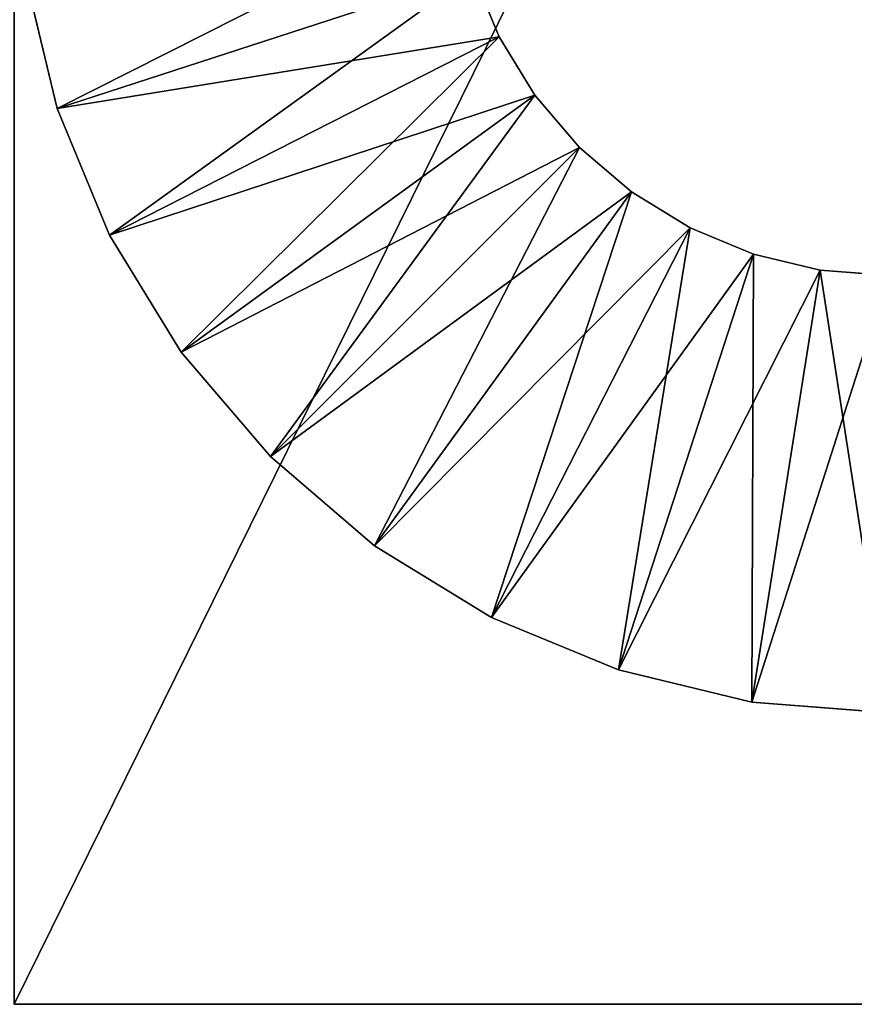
# Model space of a CAD drawing. Header units: centimetres. Extents: x 0.2 to 30.8, y 0 to 60.
# Tile 4 of 256: x 0.665 to 0.951, y 0.001 to 0.339. Entities that reach past the tile are written whole.
import ezdxf

# ---------------------------------------------------------------- set-up
doc = ezdxf.new("R2010")
doc.units = ezdxf.units.CM
doc.header["$LTSCALE"] = 2.54
doc.layers.get('0').update_dxf_attribs({"true_color": 0xff5454})

# ---------------------------------------------------------------- blocks, each defined once
blk = doc.blocks.new('Kosz na _mieci Derbin Large.STL')
at = {"color": 0}
for p, q in [((0.66271, 0.001, 25.7), (30.26271, 60.001, 25.7)), ((0.66271, 0.001, 25.7), (30.26271, 60.001, 25.7)), ((0.66271, 0.001, 25.6), (30.26271, 60.001, 25.6)), ((0.66271, 0.001, 25.6), (30.26271, 60.001, 25.6)), ((0.67739, 0.30829, 0.3), (0.81456, 0.37753, 0.3)), ((0.67739, 0.30829, 0.3), (0.81456, 0.37753, 0.3)), ((0.67739, 0.30829, 14.5), (0.82005, 0.35465, 14.5)), ((0.67739, 0.30829, 14.5), (0.82005, 0.35465, 14.5)), ((0.67739, 0.30829, 0.3), (0.82005, 0.35465, 0.3)), ((0.67739, 0.30829, 0.3), (0.82005, 0.35465, 0.3)), ((0.69541, 0.2648, 0.3), (0.82005, 0.35465, 0.3)), ((0.69541, 0.2648, 0.3), (0.82005, 0.35465, 0.3)), ((0.82906, 0.3329, 14.5), (0.82005, 0.35465, 14.5)), ((0.82005, 0.35465, 0.3), (0.82906, 0.3329, 0.3)), ((0.82906, 0.3329, 0.3), (0.82005, 0.35465, 14.5)), ((0.82906, 0.3329, 14.5), (0.82005, 0.35465, 14.5)), ((0.82906, 0.3329, 0.3), (0.82005, 0.35465, 14.5)), ((0.82005, 0.35465, 0.3), (0.82906, 0.3329, 0.3)), ((0.6664, 0.35407, 14.5), (0.67739, 0.30829, 14.5)), ((0.67739, 0.30829, 0.3), (0.6664, 0.35407, 0.3)), ((0.67739, 0.30829, 0.3), (0.6664, 0.35407, 0.3)), ((0.67739, 0.30829, 0.3), (0.6664, 0.35407, 14.5)), ((0.67739, 0.30829, 0.3), (0.6664, 0.35407, 14.5)), ((0.6664, 0.35407, 14.5), (0.67739, 0.30829, 14.5)), ((0.67739, 0.30829, 14.5), (0.82906, 0.3329, 14.5)), ((0.67739, 0.30829, 14.5), (0.82906, 0.3329, 14.5)), ((0.69541, 0.2648, 14.5), (0.82906, 0.3329, 14.5)), ((0.69541, 0.2648, 14.5), (0.82906, 0.3329, 14.5)), ((0.69541, 0.2648, 0.3), (0.82906, 0.3329, 0.3)), ((0.69541, 0.2648, 0.3), (0.82906, 0.3329, 0.3)), ((0.72, 0.22466, 0.3), (0.82906, 0.3329, 0.3)), ((0.72, 0.22466, 0.3), (0.82906, 0.3329, 0.3)), ((0.84136, 0.31283, 14.5), (0.82906, 0.3329, 14.5)), ((0.82906, 0.3329, 0.3), (0.84136, 0.31283, 0.3)), ((0.84136, 0.31283, 0.3), (0.82906, 0.3329, 14.5)), ((0.84136, 0.31283, 14.5), (0.82906, 0.3329, 14.5)), ((0.84136, 0.31283, 0.3), (0.82906, 0.3329, 14.5)), ((0.82906, 0.3329, 0.3), (0.84136, 0.31283, 0.3)), ((0.82906, 0.3329, 0.3), (0.82906, 0.3329, 14.5)), ((0.82906, 0.3329, 0.3), (0.82906, 0.3329, 14.5)), ((0.69541, 0.2648, 14.5), (0.84136, 0.31283, 14.5)), ((0.69541, 0.2648, 14.5), (0.84136, 0.31283, 14.5)), ((0.72, 0.22466, 14.5), (0.84136, 0.31283, 14.5)), ((0.72, 0.22466, 14.5), (0.84136, 0.31283, 14.5)), ((0.72, 0.22466, 0.3), (0.84136, 0.31283, 0.3)), ((0.72, 0.22466, 0.3), (0.84136, 0.31283, 0.3)), ((0.75058, 0.18887, 0.3), (0.84136, 0.31283, 0.3)), ((0.75058, 0.18887, 0.3), (0.84136, 0.31283, 0.3)), ((0.85664, 0.29493, 14.5), (0.84136, 0.31283, 14.5)), ((0.84136, 0.31283, 0.3), (0.85664, 0.29493, 0.3)), ((0.85664, 0.29493, 0.3), (0.84136, 0.31283, 14.5)), ((0.85664, 0.29493, 14.5), (0.84136, 0.31283, 14.5)), ((0.85664, 0.29493, 0.3), (0.84136, 0.31283, 14.5)), ((0.84136, 0.31283, 0.3), (0.85664, 0.29493, 0.3)), ((0.84136, 0.31283, 0.3), (0.84136, 0.31283, 14.5)), ((0.84136, 0.31283, 0.3), (0.84136, 0.31283, 14.5)), ((0.67739, 0.30829, 14.5), (0.69541, 0.2648, 14.5)), ((0.69541, 0.2648, 0.3), (0.67739, 0.30829, 0.3)), ((0.67739, 0.30829, 0.3), (0.67739, 0.30829, 14.5)), ((0.67739, 0.30829, 0.3), (0.67739, 0.30829, 14.5)), ((0.69541, 0.2648, 0.3), (0.67739, 0.30829, 0.3)), ((0.69541, 0.2648, 0.3), (0.67739, 0.30829, 14.5)), ((0.69541, 0.2648, 0.3), (0.67739, 0.30829, 14.5)), ((0.67739, 0.30829, 14.5), (0.69541, 0.2648, 14.5)), ((0.72, 0.22466, 14.5), (0.85664, 0.29493, 14.5)), ((0.72, 0.22466, 14.5), (0.85664, 0.29493, 14.5)), ((0.75058, 0.18887, 14.5), (0.85664, 0.29493, 14.5)), ((0.75058, 0.18887, 14.5), (0.85664, 0.29493, 14.5)), ((0.75058, 0.18887, 0.3), (0.85664, 0.29493, 0.3)), ((0.75058, 0.18887, 0.3), (0.85664, 0.29493, 0.3)), ((0.78637, 0.15829, 0.3), (0.85664, 0.29493, 0.3)), ((0.78637, 0.15829, 0.3), (0.85664, 0.29493, 0.3)), ((0.87454, 0.27965, 14.5), (0.85664, 0.29493, 14.5)), ((0.85664, 0.29493, 0.3), (0.87454, 0.27965, 0.3)), ((0.87454, 0.27965, 0.3), (0.85664, 0.29493, 14.5)), ((0.87454, 0.27965, 14.5), (0.85664, 0.29493, 14.5)), ((0.87454, 0.27965, 0.3), (0.85664, 0.29493, 14.5)), ((0.85664, 0.29493, 0.3), (0.87454, 0.27965, 0.3)), ((0.85664, 0.29493, 0.3), (0.85664, 0.29493, 14.5)), ((0.85664, 0.29493, 0.3), (0.85664, 0.29493, 14.5)), ((0.75058, 0.18887, 14.5), (0.87454, 0.27965, 14.5)), ((0.75058, 0.18887, 14.5), (0.87454, 0.27965, 14.5)), ((0.78637, 0.15829, 14.5), (0.87454, 0.27965, 14.5)), ((0.78637, 0.15829, 14.5), (0.87454, 0.27965, 14.5)), ((0.78637, 0.15829, 0.3), (0.87454, 0.27965, 0.3)), ((0.78637, 0.15829, 0.3), (0.87454, 0.27965, 0.3)), ((0.82651, 0.1337, 0.3), (0.87454, 0.27965, 0.3)), ((0.82651, 0.1337, 0.3), (0.87454, 0.27965, 0.3)), ((0.89461, 0.26735, 14.5), (0.87454, 0.27965, 14.5)), ((0.87454, 0.27965, 0.3), (0.89461, 0.26735, 0.3)), ((0.89461, 0.26735, 0.3), (0.87454, 0.27965, 14.5)), ((0.89461, 0.26735, 14.5), (0.87454, 0.27965, 14.5)), ((0.89461, 0.26735, 0.3), (0.87454, 0.27965, 14.5)), ((0.87454, 0.27965, 0.3), (0.89461, 0.26735, 0.3)), ((0.87454, 0.27965, 0.3), (0.87454, 0.27965, 14.5)), ((0.87454, 0.27965, 0.3), (0.87454, 0.27965, 14.5)), ((0.78637, 0.15829, 14.5), (0.89461, 0.26735, 14.5)), ((0.78637, 0.15829, 14.5), (0.89461, 0.26735, 14.5)), ((0.82651, 0.1337, 14.5), (0.89461, 0.26735, 14.5)), ((0.82651, 0.1337, 14.5), (0.89461, 0.26735, 14.5)), ((0.82651, 0.1337, 0.3), (0.89461, 0.26735, 0.3)), ((0.82651, 0.1337, 0.3), (0.89461, 0.26735, 0.3)), ((0.87, 0.11568, 0.3), (0.89461, 0.26735, 0.3)), ((0.87, 0.11568, 0.3), (0.89461, 0.26735, 0.3)), ((0.91636, 0.25834, 14.5), (0.89461, 0.26735, 14.5)), ((0.89461, 0.26735, 0.3), (0.91636, 0.25834, 0.3)), ((0.91636, 0.25834, 0.3), (0.89461, 0.26735, 14.5)), ((0.91636, 0.25834, 14.5), (0.89461, 0.26735, 14.5)), ((0.91636, 0.25834, 0.3), (0.89461, 0.26735, 14.5)), ((0.89461, 0.26735, 0.3), (0.91636, 0.25834, 0.3)), ((0.89461, 0.26735, 0.3), (0.89461, 0.26735, 14.5)), ((0.89461, 0.26735, 0.3), (0.89461, 0.26735, 14.5)), ((0.69541, 0.2648, 14.5), (0.72, 0.22466, 14.5)), ((0.72, 0.22466, 0.3), (0.69541, 0.2648, 0.3)), ((0.69541, 0.2648, 0.3), (0.69541, 0.2648, 14.5)), ((0.69541, 0.2648, 0.3), (0.69541, 0.2648, 14.5)), ((0.72, 0.22466, 0.3), (0.69541, 0.2648, 0.3)), ((0.72, 0.22466, 0.3), (0.69541, 0.2648, 14.5)), ((0.72, 0.22466, 0.3), (0.69541, 0.2648, 14.5)), ((0.69541, 0.2648, 14.5), (0.72, 0.22466, 14.5)), ((0.82651, 0.1337, 14.5), (0.91636, 0.25834, 14.5)), ((0.82651, 0.1337, 14.5), (0.91636, 0.25834, 14.5)), ((0.87, 0.11568, 14.5), (0.91636, 0.25834, 14.5)), ((0.87, 0.11568, 14.5), (0.91636, 0.25834, 14.5)), ((0.87, 0.11568, 0.3), (0.91636, 0.25834, 0.3)), ((0.87, 0.11568, 0.3), (0.91636, 0.25834, 0.3)), ((0.91578, 0.10469, 0.3), (0.91636, 0.25834, 0.3)), ((0.91578, 0.10469, 0.3), (0.91636, 0.25834, 0.3)), ((0.93925, 0.25285, 14.5), (0.91636, 0.25834, 14.5)), ((0.91636, 0.25834, 0.3), (0.93925, 0.25285, 0.3)), ((0.93925, 0.25285, 0.3), (0.91636, 0.25834, 14.5)), ((0.93925, 0.25285, 14.5), (0.91636, 0.25834, 14.5)), ((0.93925, 0.25285, 0.3), (0.91636, 0.25834, 14.5)), ((0.91636, 0.25834, 0.3), (0.93925, 0.25285, 0.3)), ((0.91636, 0.25834, 0.3), (0.91636, 0.25834, 14.5)), ((0.91636, 0.25834, 0.3), (0.91636, 0.25834, 14.5)), ((0.87, 0.11568, 14.5), (0.93925, 0.25285, 14.5)), ((0.87, 0.11568, 14.5), (0.93925, 0.25285, 14.5)), ((0.91578, 0.10469, 14.5), (0.93925, 0.25285, 14.5)), ((0.91578, 0.10469, 14.5), (0.93925, 0.25285, 14.5)), ((0.91578, 0.10469, 0.3), (0.93925, 0.25285, 0.3)), ((0.91578, 0.10469, 0.3), (0.93925, 0.25285, 0.3)), ((0.91578, 0.10469, 14.5), (0.96271, 0.251, 14.5)), ((0.91578, 0.10469, 14.5), (0.96271, 0.251, 14.5)), ((0.96271, 0.251, 14.5), (0.93925, 0.25285, 14.5)), ((0.96271, 0.101, 0.3), (0.93925, 0.25285, 0.3)), ((0.93925, 0.25285, 0.3), (0.96271, 0.251, 0.3)), ((0.96271, 0.101, 0.3), (0.93925, 0.25285, 0.3)), ((0.96271, 0.251, 0.3), (0.93925, 0.25285, 14.5)), ((0.96271, 0.251, 14.5), (0.93925, 0.25285, 14.5)), ((0.96271, 0.251, 0.3), (0.93925, 0.25285, 14.5)), ((0.93925, 0.25285, 0.3), (0.96271, 0.251, 0.3)), ((0.93925, 0.25285, 0.3), (0.93925, 0.25285, 14.5)), ((0.93925, 0.25285, 0.3), (0.93925, 0.25285, 14.5)), ((0.72, 0.22466, 14.5), (0.75058, 0.18887, 14.5)), ((0.75058, 0.18887, 0.3), (0.72, 0.22466, 0.3)), ((0.72, 0.22466, 0.3), (0.72, 0.22466, 14.5)), ((0.72, 0.22466, 0.3), (0.72, 0.22466, 14.5)), ((0.75058, 0.18887, 0.3), (0.72, 0.22466, 0.3)), ((0.75058, 0.18887, 0.3), (0.72, 0.22466, 14.5)), ((0.75058, 0.18887, 0.3), (0.72, 0.22466, 14.5)), ((0.72, 0.22466, 14.5), (0.75058, 0.18887, 14.5)), ((0.75058, 0.18887, 14.5), (0.78637, 0.15829, 14.5)), ((0.78637, 0.15829, 0.3), (0.75058, 0.18887, 0.3)), ((0.75058, 0.18887, 0.3), (0.75058, 0.18887, 14.5)), ((0.75058, 0.18887, 0.3), (0.75058, 0.18887, 14.5)), ((0.78637, 0.15829, 0.3), (0.75058, 0.18887, 0.3)), ((0.78637, 0.15829, 0.3), (0.75058, 0.18887, 14.5)), ((0.78637, 0.15829, 0.3), (0.75058, 0.18887, 14.5)), ((0.75058, 0.18887, 14.5), (0.78637, 0.15829, 14.5)), ((0.78637, 0.15829, 14.5), (0.82651, 0.1337, 14.5)), ((0.82651, 0.1337, 0.3), (0.78637, 0.15829, 0.3)), ((0.78637, 0.15829, 0.3), (0.78637, 0.15829, 14.5)), ((0.78637, 0.15829, 0.3), (0.78637, 0.15829, 14.5)), ((0.82651, 0.1337, 0.3), (0.78637, 0.15829, 0.3)), ((0.82651, 0.1337, 0.3), (0.78637, 0.15829, 14.5)), ((0.82651, 0.1337, 0.3), (0.78637, 0.15829, 14.5)), ((0.78637, 0.15829, 14.5), (0.82651, 0.1337, 14.5)), ((0.82651, 0.1337, 14.5), (0.87, 0.11568, 14.5)), ((0.87, 0.11568, 0.3), (0.82651, 0.1337, 0.3)), ((0.82651, 0.1337, 0.3), (0.82651, 0.1337, 14.5)), ((0.82651, 0.1337, 0.3), (0.82651, 0.1337, 14.5)), ((0.87, 0.11568, 0.3), (0.82651, 0.1337, 0.3)), ((0.87, 0.11568, 0.3), (0.82651, 0.1337, 14.5)), ((0.87, 0.11568, 0.3), (0.82651, 0.1337, 14.5)), ((0.82651, 0.1337, 14.5), (0.87, 0.11568, 14.5)), ((0.87, 0.11568, 14.5), (0.91578, 0.10469, 14.5)), ((0.91578, 0.10469, 0.3), (0.87, 0.11568, 0.3)), ((0.87, 0.11568, 0.3), (0.87, 0.11568, 14.5)), ((0.87, 0.11568, 0.3), (0.87, 0.11568, 14.5)), ((0.91578, 0.10469, 0.3), (0.87, 0.11568, 0.3)), ((0.91578, 0.10469, 0.3), (0.87, 0.11568, 14.5)), ((0.91578, 0.10469, 0.3), (0.87, 0.11568, 14.5)), ((0.87, 0.11568, 14.5), (0.91578, 0.10469, 14.5)), ((0.91578, 0.10469, 14.5), (0.96271, 0.101, 14.5)), ((0.96271, 0.101, 0.3), (0.91578, 0.10469, 0.3)), ((0.91578, 0.10469, 0.3), (0.91578, 0.10469, 14.5)), ((0.91578, 0.10469, 0.3), (0.91578, 0.10469, 14.5)), ((0.96271, 0.101, 0.3), (0.91578, 0.10469, 0.3)), ((0.96271, 0.101, 0.3), (0.91578, 0.10469, 14.5)), ((0.96271, 0.101, 0.3), (0.91578, 0.10469, 14.5)), ((0.91578, 0.10469, 14.5), (0.96271, 0.101, 14.5)), ((0.66271, 0.001, 25.7), (30.26271, 0.001, 25.7)), ((30.26271, 0.001, 25.6), (0.66271, 0.001, 25.6)), ((0.66271, 0.001, 25.7), (30.26271, 0.001, 25.7)), ((0.66271, 0.001, 25.7), (30.26271, 0.001, 25.6)), ((0.66271, 0.001, 25.7), (30.26271, 0.001, 25.6)), ((30.26271, 0.001, 25.6), (0.66271, 0.001, 25.6))]:
    blk.add_line(p, q, dxfattribs=at)
mesh = blk.add_polyface(dxfattribs=at)
corners = [(30.26271, 60.001, 25.7), (0.66271, 60.001, 25.7), (0.66271, 0.001, 25.7)]
mesh.append_faces([[corners[k] for k in face] for face in [(0, 1, 2)]], dxfattribs={"color": 0})
mesh = blk.add_polyface(dxfattribs=at)
corners = [(30.26271, 60.001, 25.7), (0.66271, 0.001, 25.7), (30.26271, 0.001, 25.7)]
mesh.append_faces([[corners[k] for k in face] for face in [(0, 1, 2)]], dxfattribs={"color": 0})
mesh = blk.add_polyface(dxfattribs=at)
corners = [(30.26271, 0.001, 25.6), (0.66271, 0.001, 25.6), (30.26271, 60.001, 25.6)]
mesh.append_faces([[corners[k] for k in face] for face in [(0, 1, 2)]], dxfattribs={"color": 0})
mesh = blk.add_polyface(dxfattribs=at)
corners = [(30.26271, 60.001, 25.6), (0.66271, 0.001, 25.6), (0.66271, 60.001, 25.6)]
mesh.append_faces([[corners[k] for k in face] for face in [(0, 1, 2)]], dxfattribs={"color": 0})
mesh = blk.add_polyface(dxfattribs=at)
corners = [(0.81456, 0.37753, 0.3), (0.67739, 0.30829, 0.3), (0.6664, 0.35407, 0.3)]
mesh.append_faces([[corners[k] for k in face] for face in [(0, 1, 2)]], dxfattribs={"color": 0})
mesh = blk.add_polyface(dxfattribs=at)
corners = [(0.82005, 0.35465, 0.3), (0.67739, 0.30829, 0.3), (0.81456, 0.37753, 0.3)]
mesh.append_faces([[corners[k] for k in face] for face in [(0, 1, 2)]], dxfattribs={"color": 0})
mesh = blk.add_polyface(dxfattribs=at)
corners = [(0.82005, 0.35465, 14.5), (0.6664, 0.35407, 14.5), (0.67739, 0.30829, 14.5)]
mesh.append_faces([[corners[k] for k in face] for face in [(0, 1, 2)]], dxfattribs={"color": 0})
mesh = blk.add_polyface(dxfattribs=at)
corners = [(0.82906, 0.3329, 14.5), (0.82005, 0.35465, 14.5), (0.67739, 0.30829, 14.5)]
mesh.append_faces([[corners[k] for k in face] for face in [(0, 1, 2)]], dxfattribs={"color": 0})
mesh = blk.add_polyface(dxfattribs=at)
corners = [(0.82005, 0.35465, 0.3), (0.69541, 0.2648, 0.3), (0.67739, 0.30829, 0.3)]
mesh.append_faces([[corners[k] for k in face] for face in [(0, 1, 2)]], dxfattribs={"color": 0})
mesh = blk.add_polyface(dxfattribs=at)
corners = [(0.82906, 0.3329, 0.3), (0.69541, 0.2648, 0.3), (0.82005, 0.35465, 0.3)]
mesh.append_faces([[corners[k] for k in face] for face in [(0, 1, 2)]], dxfattribs={"color": 0})
mesh = blk.add_polyface(dxfattribs=at)
corners = [(0.82005, 0.35465, 14.5), (0.82906, 0.3329, 14.5), (0.82906, 0.3329, 0.3)]
mesh.append_faces([[corners[k] for k in face] for face in [(0, 1, 2)]], dxfattribs={"color": 0})
mesh = blk.add_polyface(dxfattribs=at)
corners = [(0.82005, 0.35465, 14.5), (0.82906, 0.3329, 0.3), (0.82005, 0.35465, 0.3)]
mesh.append_faces([[corners[k] for k in face] for face in [(0, 1, 2)]], dxfattribs={"color": 0})
mesh = blk.add_polyface(dxfattribs=at)
corners = [(0.6664, 0.35407, 0.3), (0.67739, 0.30829, 0.3), (0.6664, 0.35407, 14.5)]
mesh.append_faces([[corners[k] for k in face] for face in [(0, 1, 2)]], dxfattribs={"color": 0})
mesh = blk.add_polyface(dxfattribs=at)
corners = [(0.6664, 0.35407, 14.5), (0.67739, 0.30829, 0.3), (0.67739, 0.30829, 14.5)]
mesh.append_faces([[corners[k] for k in face] for face in [(0, 1, 2)]], dxfattribs={"color": 0})
mesh = blk.add_polyface(dxfattribs=at)
corners = [(0.82906, 0.3329, 14.5), (0.67739, 0.30829, 14.5), (0.69541, 0.2648, 14.5)]
mesh.append_faces([[corners[k] for k in face] for face in [(0, 1, 2)]], dxfattribs={"color": 0})
mesh = blk.add_polyface(dxfattribs=at)
corners = [(0.84136, 0.31283, 14.5), (0.82906, 0.3329, 14.5), (0.69541, 0.2648, 14.5)]
mesh.append_faces([[corners[k] for k in face] for face in [(0, 1, 2)]], dxfattribs={"color": 0})
mesh = blk.add_polyface(dxfattribs=at)
corners = [(0.82906, 0.3329, 0.3), (0.72, 0.22466, 0.3), (0.69541, 0.2648, 0.3)]
mesh.append_faces([[corners[k] for k in face] for face in [(0, 1, 2)]], dxfattribs={"color": 0})
mesh = blk.add_polyface(dxfattribs=at)
corners = [(0.84136, 0.31283, 0.3), (0.72, 0.22466, 0.3), (0.82906, 0.3329, 0.3)]
mesh.append_faces([[corners[k] for k in face] for face in [(0, 1, 2)]], dxfattribs={"color": 0})
mesh = blk.add_polyface(dxfattribs=at)
corners = [(0.82906, 0.3329, 14.5), (0.84136, 0.31283, 14.5), (0.84136, 0.31283, 0.3)]
mesh.append_faces([[corners[k] for k in face] for face in [(0, 1, 2)]], dxfattribs={"color": 0})
mesh = blk.add_polyface(dxfattribs=at)
corners = [(0.82906, 0.3329, 14.5), (0.84136, 0.31283, 0.3), (0.82906, 0.3329, 0.3)]
mesh.append_faces([[corners[k] for k in face] for face in [(0, 1, 2)]], dxfattribs={"color": 0})
mesh = blk.add_polyface(dxfattribs=at)
corners = [(0.84136, 0.31283, 14.5), (0.69541, 0.2648, 14.5), (0.72, 0.22466, 14.5)]
mesh.append_faces([[corners[k] for k in face] for face in [(0, 1, 2)]], dxfattribs={"color": 0})
mesh = blk.add_polyface(dxfattribs=at)
corners = [(0.85664, 0.29493, 14.5), (0.84136, 0.31283, 14.5), (0.72, 0.22466, 14.5)]
mesh.append_faces([[corners[k] for k in face] for face in [(0, 1, 2)]], dxfattribs={"color": 0})
mesh = blk.add_polyface(dxfattribs=at)
corners = [(0.84136, 0.31283, 0.3), (0.75058, 0.18887, 0.3), (0.72, 0.22466, 0.3)]
mesh.append_faces([[corners[k] for k in face] for face in [(0, 1, 2)]], dxfattribs={"color": 0})
mesh = blk.add_polyface(dxfattribs=at)
corners = [(0.85664, 0.29493, 0.3), (0.75058, 0.18887, 0.3), (0.84136, 0.31283, 0.3)]
mesh.append_faces([[corners[k] for k in face] for face in [(0, 1, 2)]], dxfattribs={"color": 0})
mesh = blk.add_polyface(dxfattribs=at)
corners = [(0.84136, 0.31283, 14.5), (0.85664, 0.29493, 14.5), (0.85664, 0.29493, 0.3)]
mesh.append_faces([[corners[k] for k in face] for face in [(0, 1, 2)]], dxfattribs={"color": 0})
mesh = blk.add_polyface(dxfattribs=at)
corners = [(0.84136, 0.31283, 14.5), (0.85664, 0.29493, 0.3), (0.84136, 0.31283, 0.3)]
mesh.append_faces([[corners[k] for k in face] for face in [(0, 1, 2)]], dxfattribs={"color": 0})
mesh = blk.add_polyface(dxfattribs=at)
corners = [(0.67739, 0.30829, 0.3), (0.69541, 0.2648, 0.3), (0.67739, 0.30829, 14.5)]
mesh.append_faces([[corners[k] for k in face] for face in [(0, 1, 2)]], dxfattribs={"color": 0})
mesh = blk.add_polyface(dxfattribs=at)
corners = [(0.67739, 0.30829, 14.5), (0.69541, 0.2648, 0.3), (0.69541, 0.2648, 14.5)]
mesh.append_faces([[corners[k] for k in face] for face in [(0, 1, 2)]], dxfattribs={"color": 0})
mesh = blk.add_polyface(dxfattribs=at)
corners = [(0.85664, 0.29493, 14.5), (0.72, 0.22466, 14.5), (0.75058, 0.18887, 14.5)]
mesh.append_faces([[corners[k] for k in face] for face in [(0, 1, 2)]], dxfattribs={"color": 0})
mesh = blk.add_polyface(dxfattribs=at)
corners = [(0.87454, 0.27965, 14.5), (0.85664, 0.29493, 14.5), (0.75058, 0.18887, 14.5)]
mesh.append_faces([[corners[k] for k in face] for face in [(0, 1, 2)]], dxfattribs={"color": 0})
mesh = blk.add_polyface(dxfattribs=at)
corners = [(0.85664, 0.29493, 0.3), (0.78637, 0.15829, 0.3), (0.75058, 0.18887, 0.3)]
mesh.append_faces([[corners[k] for k in face] for face in [(0, 1, 2)]], dxfattribs={"color": 0})
mesh = blk.add_polyface(dxfattribs=at)
corners = [(0.87454, 0.27965, 0.3), (0.78637, 0.15829, 0.3), (0.85664, 0.29493, 0.3)]
mesh.append_faces([[corners[k] for k in face] for face in [(0, 1, 2)]], dxfattribs={"color": 0})
mesh = blk.add_polyface(dxfattribs=at)
corners = [(0.87454, 0.27965, 14.5), (0.87454, 0.27965, 0.3), (0.85664, 0.29493, 14.5)]
mesh.append_faces([[corners[k] for k in face] for face in [(0, 1, 2)]], dxfattribs={"color": 0})
mesh = blk.add_polyface(dxfattribs=at)
corners = [(0.85664, 0.29493, 14.5), (0.87454, 0.27965, 0.3), (0.85664, 0.29493, 0.3)]
mesh.append_faces([[corners[k] for k in face] for face in [(0, 1, 2)]], dxfattribs={"color": 0})
mesh = blk.add_polyface(dxfattribs=at)
corners = [(0.87454, 0.27965, 14.5), (0.75058, 0.18887, 14.5), (0.78637, 0.15829, 14.5)]
mesh.append_faces([[corners[k] for k in face] for face in [(0, 1, 2)]], dxfattribs={"color": 0})
mesh = blk.add_polyface(dxfattribs=at)
corners = [(0.89461, 0.26735, 14.5), (0.87454, 0.27965, 14.5), (0.78637, 0.15829, 14.5)]
mesh.append_faces([[corners[k] for k in face] for face in [(0, 1, 2)]], dxfattribs={"color": 0})
mesh = blk.add_polyface(dxfattribs=at)
corners = [(0.87454, 0.27965, 0.3), (0.82651, 0.1337, 0.3), (0.78637, 0.15829, 0.3)]
mesh.append_faces([[corners[k] for k in face] for face in [(0, 1, 2)]], dxfattribs={"color": 0})
mesh = blk.add_polyface(dxfattribs=at)
corners = [(0.89461, 0.26735, 0.3), (0.82651, 0.1337, 0.3), (0.87454, 0.27965, 0.3)]
mesh.append_faces([[corners[k] for k in face] for face in [(0, 1, 2)]], dxfattribs={"color": 0})
mesh = blk.add_polyface(dxfattribs=at)
corners = [(0.89461, 0.26735, 14.5), (0.89461, 0.26735, 0.3), (0.87454, 0.27965, 14.5)]
mesh.append_faces([[corners[k] for k in face] for face in [(0, 1, 2)]], dxfattribs={"color": 0})
mesh = blk.add_polyface(dxfattribs=at)
corners = [(0.87454, 0.27965, 14.5), (0.89461, 0.26735, 0.3), (0.87454, 0.27965, 0.3)]
mesh.append_faces([[corners[k] for k in face] for face in [(0, 1, 2)]], dxfattribs={"color": 0})
mesh = blk.add_polyface(dxfattribs=at)
corners = [(0.89461, 0.26735, 14.5), (0.78637, 0.15829, 14.5), (0.82651, 0.1337, 14.5)]
mesh.append_faces([[corners[k] for k in face] for face in [(0, 1, 2)]], dxfattribs={"color": 0})
mesh = blk.add_polyface(dxfattribs=at)
corners = [(0.91636, 0.25834, 14.5), (0.89461, 0.26735, 14.5), (0.82651, 0.1337, 14.5)]
mesh.append_faces([[corners[k] for k in face] for face in [(0, 1, 2)]], dxfattribs={"color": 0})
mesh = blk.add_polyface(dxfattribs=at)
corners = [(0.89461, 0.26735, 0.3), (0.87, 0.11568, 0.3), (0.82651, 0.1337, 0.3)]
mesh.append_faces([[corners[k] for k in face] for face in [(0, 1, 2)]], dxfattribs={"color": 0})
mesh = blk.add_polyface(dxfattribs=at)
corners = [(0.91636, 0.25834, 0.3), (0.87, 0.11568, 0.3), (0.89461, 0.26735, 0.3)]
mesh.append_faces([[corners[k] for k in face] for face in [(0, 1, 2)]], dxfattribs={"color": 0})
mesh = blk.add_polyface(dxfattribs=at)
corners = [(0.91636, 0.25834, 14.5), (0.91636, 0.25834, 0.3), (0.89461, 0.26735, 14.5)]
mesh.append_faces([[corners[k] for k in face] for face in [(0, 1, 2)]], dxfattribs={"color": 0})
mesh = blk.add_polyface(dxfattribs=at)
corners = [(0.89461, 0.26735, 14.5), (0.91636, 0.25834, 0.3), (0.89461, 0.26735, 0.3)]
mesh.append_faces([[corners[k] for k in face] for face in [(0, 1, 2)]], dxfattribs={"color": 0})
mesh = blk.add_polyface(dxfattribs=at)
corners = [(0.69541, 0.2648, 0.3), (0.72, 0.22466, 0.3), (0.69541, 0.2648, 14.5)]
mesh.append_faces([[corners[k] for k in face] for face in [(0, 1, 2)]], dxfattribs={"color": 0})
mesh = blk.add_polyface(dxfattribs=at)
corners = [(0.69541, 0.2648, 14.5), (0.72, 0.22466, 0.3), (0.72, 0.22466, 14.5)]
mesh.append_faces([[corners[k] for k in face] for face in [(0, 1, 2)]], dxfattribs={"color": 0})
mesh = blk.add_polyface(dxfattribs=at)
corners = [(0.91636, 0.25834, 14.5), (0.82651, 0.1337, 14.5), (0.87, 0.11568, 14.5)]
mesh.append_faces([[corners[k] for k in face] for face in [(0, 1, 2)]], dxfattribs={"color": 0})
mesh = blk.add_polyface(dxfattribs=at)
corners = [(0.93925, 0.25285, 14.5), (0.91636, 0.25834, 14.5), (0.87, 0.11568, 14.5)]
mesh.append_faces([[corners[k] for k in face] for face in [(0, 1, 2)]], dxfattribs={"color": 0})
mesh = blk.add_polyface(dxfattribs=at)
corners = [(0.91636, 0.25834, 0.3), (0.91578, 0.10469, 0.3), (0.87, 0.11568, 0.3)]
mesh.append_faces([[corners[k] for k in face] for face in [(0, 1, 2)]], dxfattribs={"color": 0})
mesh = blk.add_polyface(dxfattribs=at)
corners = [(0.93925, 0.25285, 0.3), (0.91578, 0.10469, 0.3), (0.91636, 0.25834, 0.3)]
mesh.append_faces([[corners[k] for k in face] for face in [(0, 1, 2)]], dxfattribs={"color": 0})
mesh = blk.add_polyface(dxfattribs=at)
corners = [(0.93925, 0.25285, 14.5), (0.93925, 0.25285, 0.3), (0.91636, 0.25834, 14.5)]
mesh.append_faces([[corners[k] for k in face] for face in [(0, 1, 2)]], dxfattribs={"color": 0})
mesh = blk.add_polyface(dxfattribs=at)
corners = [(0.91636, 0.25834, 14.5), (0.93925, 0.25285, 0.3), (0.91636, 0.25834, 0.3)]
mesh.append_faces([[corners[k] for k in face] for face in [(0, 1, 2)]], dxfattribs={"color": 0})
mesh = blk.add_polyface(dxfattribs=at)
corners = [(0.93925, 0.25285, 14.5), (0.87, 0.11568, 14.5), (0.91578, 0.10469, 14.5)]
mesh.append_faces([[corners[k] for k in face] for face in [(0, 1, 2)]], dxfattribs={"color": 0})
mesh = blk.add_polyface(dxfattribs=at)
corners = [(0.96271, 0.251, 14.5), (0.93925, 0.25285, 14.5), (0.91578, 0.10469, 14.5)]
mesh.append_faces([[corners[k] for k in face] for face in [(0, 1, 2)]], dxfattribs={"color": 0})
mesh = blk.add_polyface(dxfattribs=at)
corners = [(0.96271, 0.101, 0.3), (0.91578, 0.10469, 0.3), (0.93925, 0.25285, 0.3)]
mesh.append_faces([[corners[k] for k in face] for face in [(0, 1, 2)]], dxfattribs={"color": 0})
mesh = blk.add_polyface(dxfattribs=at)
corners = [(0.96271, 0.251, 14.5), (0.91578, 0.10469, 14.5), (0.96271, 0.101, 14.5)]
mesh.append_faces([[corners[k] for k in face] for face in [(0, 1, 2)]], dxfattribs={"color": 0})
mesh = blk.add_polyface(dxfattribs=at)
corners = [(0.96271, 0.101, 0.3), (0.93925, 0.25285, 0.3), (0.96271, 0.251, 0.3)]
mesh.append_faces([[corners[k] for k in face] for face in [(0, 1, 2)]], dxfattribs={"color": 0})
mesh = blk.add_polyface(dxfattribs=at)
corners = [(0.96271, 0.251, 14.5), (0.96271, 0.251, 0.3), (0.93925, 0.25285, 14.5)]
mesh.append_faces([[corners[k] for k in face] for face in [(0, 1, 2)]], dxfattribs={"color": 0})
mesh = blk.add_polyface(dxfattribs=at)
corners = [(0.93925, 0.25285, 14.5), (0.96271, 0.251, 0.3), (0.93925, 0.25285, 0.3)]
mesh.append_faces([[corners[k] for k in face] for face in [(0, 1, 2)]], dxfattribs={"color": 0})
mesh = blk.add_polyface(dxfattribs=at)
corners = [(0.72, 0.22466, 0.3), (0.75058, 0.18887, 0.3), (0.72, 0.22466, 14.5)]
mesh.append_faces([[corners[k] for k in face] for face in [(0, 1, 2)]], dxfattribs={"color": 0})
mesh = blk.add_polyface(dxfattribs=at)
corners = [(0.72, 0.22466, 14.5), (0.75058, 0.18887, 0.3), (0.75058, 0.18887, 14.5)]
mesh.append_faces([[corners[k] for k in face] for face in [(0, 1, 2)]], dxfattribs={"color": 0})
mesh = blk.add_polyface(dxfattribs=at)
corners = [(0.75058, 0.18887, 14.5), (0.75058, 0.18887, 0.3), (0.78637, 0.15829, 0.3)]
mesh.append_faces([[corners[k] for k in face] for face in [(0, 1, 2)]], dxfattribs={"color": 0})
mesh = blk.add_polyface(dxfattribs=at)
corners = [(0.75058, 0.18887, 14.5), (0.78637, 0.15829, 0.3), (0.78637, 0.15829, 14.5)]
mesh.append_faces([[corners[k] for k in face] for face in [(0, 1, 2)]], dxfattribs={"color": 0})
mesh = blk.add_polyface(dxfattribs=at)
corners = [(0.78637, 0.15829, 14.5), (0.78637, 0.15829, 0.3), (0.82651, 0.1337, 0.3)]
mesh.append_faces([[corners[k] for k in face] for face in [(0, 1, 2)]], dxfattribs={"color": 0})
mesh = blk.add_polyface(dxfattribs=at)
corners = [(0.78637, 0.15829, 14.5), (0.82651, 0.1337, 0.3), (0.82651, 0.1337, 14.5)]
mesh.append_faces([[corners[k] for k in face] for face in [(0, 1, 2)]], dxfattribs={"color": 0})
mesh = blk.add_polyface(dxfattribs=at)
corners = [(0.82651, 0.1337, 14.5), (0.82651, 0.1337, 0.3), (0.87, 0.11568, 0.3)]
mesh.append_faces([[corners[k] for k in face] for face in [(0, 1, 2)]], dxfattribs={"color": 0})
mesh = blk.add_polyface(dxfattribs=at)
corners = [(0.82651, 0.1337, 14.5), (0.87, 0.11568, 0.3), (0.87, 0.11568, 14.5)]
mesh.append_faces([[corners[k] for k in face] for face in [(0, 1, 2)]], dxfattribs={"color": 0})
mesh = blk.add_polyface(dxfattribs=at)
corners = [(0.87, 0.11568, 14.5), (0.87, 0.11568, 0.3), (0.91578, 0.10469, 0.3)]
mesh.append_faces([[corners[k] for k in face] for face in [(0, 1, 2)]], dxfattribs={"color": 0})
mesh = blk.add_polyface(dxfattribs=at)
corners = [(0.87, 0.11568, 14.5), (0.91578, 0.10469, 0.3), (0.91578, 0.10469, 14.5)]
mesh.append_faces([[corners[k] for k in face] for face in [(0, 1, 2)]], dxfattribs={"color": 0})
mesh = blk.add_polyface(dxfattribs=at)
corners = [(0.91578, 0.10469, 14.5), (0.91578, 0.10469, 0.3), (0.96271, 0.101, 0.3)]
mesh.append_faces([[corners[k] for k in face] for face in [(0, 1, 2)]], dxfattribs={"color": 0})
mesh = blk.add_polyface(dxfattribs=at)
corners = [(0.91578, 0.10469, 14.5), (0.96271, 0.101, 0.3), (0.96271, 0.101, 14.5)]
mesh.append_faces([[corners[k] for k in face] for face in [(0, 1, 2)]], dxfattribs={"color": 0})
mesh = blk.add_polyface(dxfattribs=at)
corners = [(0.66271, 0.001, 25.7), (30.26271, 0.001, 25.6), (30.26271, 0.001, 25.7)]
mesh.append_faces([[corners[k] for k in face] for face in [(0, 1, 2)]], dxfattribs={"color": 0})
mesh = blk.add_polyface(dxfattribs=at)
corners = [(0.66271, 0.001, 25.7), (0.66271, 0.001, 25.6), (30.26271, 0.001, 25.6)]
mesh.append_faces([[corners[k] for k in face] for face in [(0, 1, 2)]], dxfattribs={"color": 0})

msp = doc.modelspace()

# ---------------------------------------------------------------- block references
at = {"color": 0}
msp.add_blockref('Kosz na _mieci Derbin Large.STL', (0, 0), dxfattribs=at)

doc.saveas('drawing.dxf')
